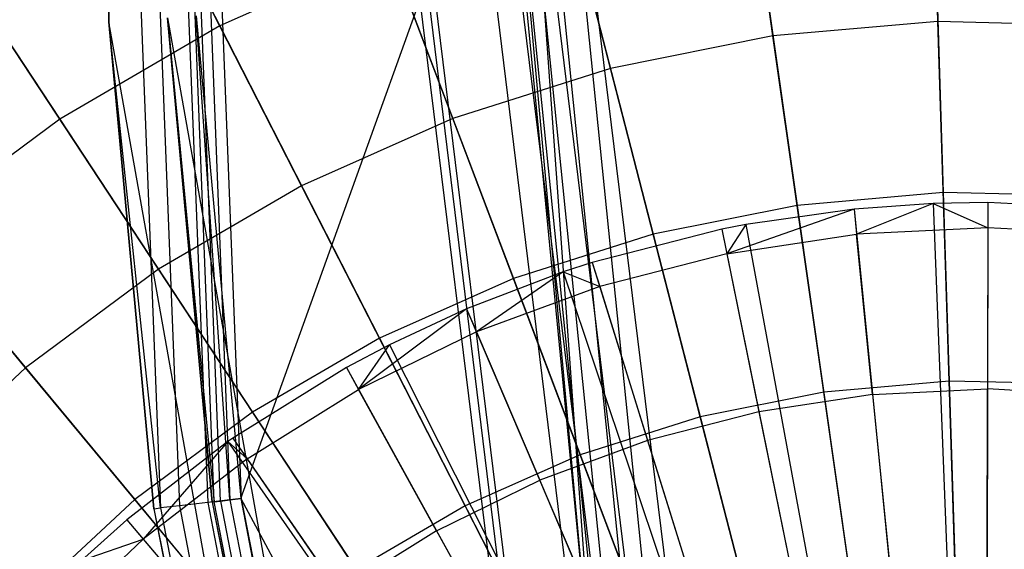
# Model space of a CAD drawing. Extents: x 0.2 to 44.2, y -21.9 to 24.
# Tile 52 of 239: x 4.6 to 6.3, y -2.1 to -1.2. Entities that reach past the tile are written whole.
import ezdxf

# ---------------------------------------------------------------- set-up
doc = ezdxf.new("R2010")
doc.units = 0
doc.header["$LTSCALE"] = 2.54
doc.layers.get('0').update_dxf_attribs({"color": 13, "linetype": 'CONTINUOUS'})

# ---------------------------------------------------------------- blocks, each defined once
blk = doc.blocks.new('GRUPUJ_2')
at = {"color": 0}
for p, q in [((2.0245, 16.7041, 34), (1.8078, 16.6279, 34.0202)), ((2.0245, 16.7041, 34), (1.8078, 16.6279, 34.0202)), ((2.0245, 16.7041, 34), (1.8399, 16.6779, 34)), ((2.0245, 16.7041, 34), (1.8399, 16.6779, 34)), ((2.1589, 16.7135, 34), (2.0245, 16.7041, 34)), ((2.1589, 16.7135, 34), (2.0245, 16.7041, 34)), ((2.0245, 16.7041, 34), (2.2075, 14.8732, 34.55)), ((2.0245, 16.7041, 34), (2.2075, 14.8732, 34.55)), ((2.0245, 16.7041, 34), (2.0288, 16.6614, 34.0202)), ((2.0245, 16.7041, 34), (2.0288, 16.6614, 34.0202)), ((2.1589, 16.7135, 34), (2.0288, 16.6614, 34.0202)), ((2.1589, 16.7135, 34), (2.0288, 16.6614, 34.0202)), ((2.2522, 16.7153, 34), (2.1589, 16.7135, 34)), ((2.2522, 16.7153, 34), (2.1589, 16.7135, 34)), ((2.1589, 16.7135, 34), (2.232, 14.8749, 34.55)), ((2.1589, 16.7135, 34), (2.232, 14.8749, 34.55)), ((2.1589, 16.7135, 34), (2.2521, 16.6723, 34.0202)), ((2.1589, 16.7135, 34), (2.2521, 16.6723, 34.0202)), ((2.2522, 16.7153, 34), (2.249, 14.8753, 34.55)), ((2.2522, 16.7153, 34), (2.249, 14.8753, 34.55)), ((2.2522, 16.7153, 34), (2.2521, 16.6723, 34.0202)), ((2.2522, 16.7153, 34), (2.2521, 16.6723, 34.0202)), ((2.4798, 16.7033, 34), (2.2522, 16.7153, 34)), ((2.4798, 16.7033, 34), (2.2522, 16.7153, 34)), ((1.7992, 16.67, 34), (1.5785, 16.6133, 34)), ((1.7992, 16.67, 34), (1.5785, 16.6133, 34)), ((1.8399, 16.6779, 34), (1.7992, 16.67, 34)), ((1.8399, 16.6779, 34), (1.7992, 16.67, 34)), ((1.7992, 16.67, 34), (1.8078, 16.6279, 34.0202)), ((1.7992, 16.67, 34), (1.8078, 16.6279, 34.0202)), ((1.7992, 16.67, 34), (2.1664, 14.867, 34.55)), ((1.7992, 16.67, 34), (2.1664, 14.867, 34.55)), ((1.8399, 16.6779, 34), (1.8078, 16.6279, 34.0202)), ((1.8399, 16.6779, 34), (1.8078, 16.6279, 34.0202)), ((1.8399, 16.6779, 34), (2.1738, 14.8685, 34.55)), ((1.8399, 16.6779, 34), (2.1738, 14.8685, 34.55)), ((2.2521, 16.6723, 34.0202), (2.0288, 16.6614, 34.0202)), ((2.2521, 16.6723, 34.0202), (2.0288, 16.6614, 34.0202)), ((2.2521, 16.6723, 34.0202), (2.2516, 16.3979, 34.1401)), ((2.2521, 16.6723, 34.0202), (2.2516, 16.3979, 34.1401)), ((2.4754, 16.6606, 34.0202), (2.2521, 16.6723, 34.0202)), ((2.4754, 16.6606, 34.0202), (2.2521, 16.6723, 34.0202)), ((1.8078, 16.6279, 34.0202), (2.0288, 16.6614, 34.0202)), ((1.8078, 16.6279, 34.0202), (2.0288, 16.6614, 34.0202)), ((2.0561, 16.3883, 34.1401), (2.0288, 16.6614, 34.0202)), ((2.0561, 16.3883, 34.1401), (2.0288, 16.6614, 34.0202)), ((1.8078, 16.6279, 34.0202), (1.5912, 16.5723, 34.0202)), ((1.8078, 16.6279, 34.0202), (1.5912, 16.5723, 34.0202)), ((1.8078, 16.6279, 34.0202), (1.8625, 16.359, 34.1401)), ((1.8078, 16.6279, 34.0202), (1.8625, 16.359, 34.1401)), ((1.5785, 16.6133, 34), (1.5292, 16.5973, 34)), ((1.5785, 16.6133, 34), (1.5292, 16.5973, 34)), ((1.5785, 16.6133, 34), (1.5912, 16.5723, 34.0202)), ((1.5785, 16.6133, 34), (1.5912, 16.5723, 34.0202)), ((1.5785, 16.6133, 34), (2.1262, 14.8567, 34.55)), ((1.5785, 16.6133, 34), (2.1262, 14.8567, 34.55)), ((1.5292, 16.5973, 34), (1.3646, 16.5345, 34)), ((1.5292, 16.5973, 34), (1.3646, 16.5345, 34)), ((1.5292, 16.5973, 34), (1.3814, 16.495, 34.0202)), ((1.5292, 16.5973, 34), (1.3814, 16.495, 34.0202)), ((1.5292, 16.5973, 34), (1.5912, 16.5723, 34.0202)), ((1.5292, 16.5973, 34), (1.5912, 16.5723, 34.0202)), ((1.5292, 16.5973, 34), (2.1172, 14.8538, 34.55)), ((1.5292, 16.5973, 34), (2.1172, 14.8538, 34.55)), ((1.5912, 16.5723, 34.0202), (1.3814, 16.495, 34.0202)), ((1.5912, 16.5723, 34.0202), (1.3814, 16.495, 34.0202)), ((1.5912, 16.5723, 34.0202), (1.6729, 16.3103, 34.1401)), ((1.5912, 16.5723, 34.0202), (1.6729, 16.3103, 34.1401)), ((1.3646, 16.5345, 34), (1.1805, 16.3969, 34.0202)), ((1.3646, 16.5345, 34), (1.1805, 16.3969, 34.0202)), ((1.3646, 16.5345, 34), (1.2331, 16.4732, 34)), ((1.3646, 16.5345, 34), (1.2331, 16.4732, 34)), ((1.3646, 16.5345, 34), (1.3814, 16.495, 34.0202)), ((1.3646, 16.5345, 34), (1.3814, 16.495, 34.0202)), ((1.3646, 16.5345, 34), (2.0872, 14.8423, 34.55)), ((1.3646, 16.5345, 34), (2.0872, 14.8423, 34.55)), ((1.3814, 16.495, 34.0202), (1.1805, 16.3969, 34.0202)), ((1.3814, 16.495, 34.0202), (1.1805, 16.3969, 34.0202)), ((1.3814, 16.495, 34.0202), (1.4892, 16.2426, 34.1401)), ((1.3814, 16.495, 34.0202), (1.4892, 16.2426, 34.1401)), ((1.2331, 16.4732, 34), (1.1598, 16.4345, 34)), ((1.2331, 16.4732, 34), (1.1598, 16.4345, 34)), ((1.1805, 16.3969, 34.0202), (1.2331, 16.4732, 34)), ((1.1805, 16.3969, 34.0202), (1.2331, 16.4732, 34)), ((1.2331, 16.4732, 34), (2.0632, 14.8312, 34.55)), ((1.2331, 16.4732, 34), (2.0632, 14.8312, 34.55)), ((1.1598, 16.4345, 34), (0.9661, 16.3142, 34)), ((1.1598, 16.4345, 34), (0.9661, 16.3142, 34)), ((1.1598, 16.4345, 34), (1.1805, 16.3969, 34.0202)), ((1.1598, 16.4345, 34), (1.1805, 16.3969, 34.0202)), ((1.1598, 16.4345, 34), (2.0499, 14.8241, 34.55)), ((1.1598, 16.4345, 34), (2.0499, 14.8241, 34.55)), ((0.9906, 16.279, 34.0202), (1.1805, 16.3969, 34.0202)), ((0.9906, 16.279, 34.0202), (1.1805, 16.3969, 34.0202)), ((1.3133, 16.1567, 34.1401), (1.1805, 16.3969, 34.0202)), ((1.3133, 16.1567, 34.1401), (1.1805, 16.3969, 34.0202)), ((2.0561, 16.3883, 34.1401), (1.8625, 16.359, 34.1401)), ((2.0561, 16.3883, 34.1401), (1.8625, 16.359, 34.1401)), ((2.0561, 16.3883, 34.1401), (2.2516, 16.3979, 34.1401)), ((2.0561, 16.3883, 34.1401), (2.2516, 16.3979, 34.1401)), ((2.0561, 16.3883, 34.1401), (2.0853, 16.096, 34.2518)), ((2.0561, 16.3883, 34.1401), (2.0853, 16.096, 34.2518)), ((2.2511, 16.1041, 34.2518), (2.2516, 16.3979, 34.1401)), ((2.2511, 16.1041, 34.2518), (2.2516, 16.3979, 34.1401)), ((2.4471, 16.3876, 34.1401), (2.2516, 16.3979, 34.1401)), ((2.4471, 16.3876, 34.1401), (2.2516, 16.3979, 34.1401)), ((1.8625, 16.359, 34.1401), (1.6729, 16.3103, 34.1401)), ((1.8625, 16.359, 34.1401), (1.6729, 16.3103, 34.1401)), ((1.8625, 16.359, 34.1401), (1.9212, 16.0712, 34.2518)), ((1.8625, 16.359, 34.1401), (1.9212, 16.0712, 34.2518)), ((0.9576, 16.3083, 34), (0.7857, 16.175, 34)), ((0.9576, 16.3083, 34), (0.7857, 16.175, 34)), ((0.9576, 16.3083, 34), (0.8136, 16.1424, 34.0202)), ((0.9576, 16.3083, 34), (0.8136, 16.1424, 34.0202)), ((0.9661, 16.3142, 34), (0.9576, 16.3083, 34)), ((0.9661, 16.3142, 34), (0.9576, 16.3083, 34)), ((0.9576, 16.3083, 34), (0.9906, 16.279, 34.0202)), ((0.9576, 16.3083, 34), (0.9906, 16.279, 34.0202)), ((0.9576, 16.3083, 34), (2.0131, 14.8011, 34.55)), ((0.9576, 16.3083, 34), (2.0131, 14.8011, 34.55)), ((0.9661, 16.3142, 34), (0.9906, 16.279, 34.0202)), ((0.9661, 16.3142, 34), (0.9906, 16.279, 34.0202)), ((0.9661, 16.3142, 34), (2.0131, 14.8011, 34.55)), ((0.9661, 16.3142, 34), (2.0131, 14.8011, 34.55)), ((1.6729, 16.3103, 34.1401), (1.4892, 16.2426, 34.1401)), ((1.6729, 16.3103, 34.1401), (1.4892, 16.2426, 34.1401)), ((1.6729, 16.3103, 34.1401), (1.7604, 16.0298, 34.2518)), ((1.6729, 16.3103, 34.1401), (1.7604, 16.0298, 34.2518)), ((0.9906, 16.279, 34.0202), (0.8136, 16.1424, 34.0202)), ((0.9906, 16.279, 34.0202), (0.8136, 16.1424, 34.0202)), ((0.9906, 16.279, 34.0202), (1.147, 16.0534, 34.1401)), ((0.9906, 16.279, 34.0202), (1.147, 16.0534, 34.1401)), ((1.3133, 16.1567, 34.1401), (1.4892, 16.2426, 34.1401)), ((1.3133, 16.1567, 34.1401), (1.4892, 16.2426, 34.1401)), ((1.6046, 15.9725, 34.2518), (1.4892, 16.2426, 34.1401)), ((1.6046, 15.9725, 34.2518), (1.4892, 16.2426, 34.1401)), ((0.7857, 16.175, 34), (0.7085, 16.1059, 34)), ((0.7857, 16.175, 34), (0.7085, 16.1059, 34)), ((0.7857, 16.175, 34), (0.8136, 16.1424, 34.0202)), ((0.7857, 16.175, 34), (0.8136, 16.1424, 34.0202)), ((0.7857, 16.175, 34), (1.9817, 14.7768, 34.55)), ((0.7857, 16.175, 34), (1.9817, 14.7768, 34.55)), ((1.3133, 16.1567, 34.1401), (1.147, 16.0534, 34.1401)), ((1.3133, 16.1567, 34.1401), (1.147, 16.0534, 34.1401)), ((1.3133, 16.1567, 34.1401), (1.4554, 15.8996, 34.2518)), ((1.3133, 16.1567, 34.1401), (1.4554, 15.8996, 34.2518)), ((0.8136, 16.1424, 34.0202), (0.6512, 15.9887, 34.0202)), ((0.8136, 16.1424, 34.0202), (0.6512, 15.9887, 34.0202)), ((0.7085, 16.1059, 34), (0.8136, 16.1424, 34.0202)), ((0.7085, 16.1059, 34), (0.8136, 16.1424, 34.0202)), ((0.8136, 16.1424, 34.0202), (0.992, 15.9339, 34.1401)), ((0.8136, 16.1424, 34.0202), (0.992, 15.9339, 34.1401))]:
    blk.add_line(p, q, dxfattribs=at)
blk = doc.blocks.new('KARO-10934_STL')
at = {"color": 0}
for p, q in [((4.7268, -1.191, 124.285), (4.8789, 2.5899, 124.285)), ((4.7268, -1.191, 124.285), (4.8789, 2.5899, 124.285)), ((4.6986, 0.6574, 126.1525), (4.7268, -1.191, 126.1525)), ((4.7268, -1.191, 124.285), (4.6986, 0.6574, 126.1525)), ((4.7268, -1.191, 124.285), (4.6986, 0.6574, 126.1525)), ((4.6986, 0.6574, 126.1525), (4.7268, -1.191, 126.1525)), ((4.7099, 0.6569, 126.2098), (4.8145, -2.0184, 126.2098)), ((4.7099, 0.6569, 126.2098), (4.8145, -2.0184, 126.2098)), ((4.7099, 0.6569, 126.2098), (4.7268, -1.191, 126.1525)), ((4.7099, 0.6569, 126.2098), (4.7268, -1.191, 126.1525)), ((4.7424, 0.6557, 126.2584), (4.8467, -2.0146, 126.2584)), ((4.7424, 0.6557, 126.2584), (4.8467, -2.0146, 126.2584)), ((4.7909, 0.6539, 126.291), (4.8949, -2.009, 126.291)), ((4.7909, 0.6539, 126.291), (4.8949, -2.009, 126.291)), ((4.9062, -2.0077, 126.1714), (4.8022, 0.6535, 126.1714)), ((4.9062, -2.0077, 126.1714), (4.8022, 0.6535, 126.1714)), ((4.9167, -2.0065, 126.1875), (4.8128, 0.6531, 126.1875)), ((4.9167, -2.0065, 126.1875), (4.8128, 0.6531, 126.1875)), ((4.8287, 0.6525, 126.1984), (4.9325, -2.0047, 126.1984)), ((4.8287, 0.6525, 126.1984), (4.9325, -2.0047, 126.1984)), ((4.8482, 0.6517, 126.3025), (4.9519, -2.0024, 126.3025)), ((4.8482, 0.6517, 126.3025), (4.9519, -2.0024, 126.3025)), ((5.5565, -2.3909, 125.9495), (5.3855, 0, 125.9495)), ((5.5565, -2.3909, 125.9495), (5.3855, 0, 125.9495)), ((5.4071, -0.8509, 124.3996), (5.5565, -2.3909, 125.9495)), ((5.4071, -0.8509, 124.3996), (5.5565, -2.3909, 125.9495)), ((5.4071, -0.8509, 124.3996), (5.5565, -2.3909, 124.3996)), ((5.4071, -0.8509, 124.3996), (5.5565, -2.3909, 124.3996)), ((5.5565, -2.3909, 124.3996), (5.4147, -0.8505, 124.3613)), ((5.4147, -0.8505, 124.3613), (5.5868, -2.5428, 124.3613)), ((5.5565, -2.3909, 124.3996), (5.4147, -0.8505, 124.3613)), ((5.4147, -0.8505, 124.3613), (5.5868, -2.5428, 124.3613)), ((5.4363, -0.8494, 124.3288), (5.6082, -2.5395, 124.3288)), ((5.4363, -0.8494, 124.3288), (5.6082, -2.5395, 124.3288)), ((5.4687, -0.8478, 124.3072), (5.6403, -2.5346, 124.3072)), ((5.4687, -0.8478, 124.3072), (5.6403, -2.5346, 124.3072)), ((5.6781, -2.5288, 124.2995), (5.5069, -0.8458, 124.2995)), ((5.6781, -2.5288, 124.2995), (5.5069, -0.8458, 124.2995)), ((5.7082, -2.9379, 125.8986), (5.4871, -1.1392, 125.8986)), ((5.7082, -2.9379, 125.8986), (5.4871, -1.1392, 125.8986)), ((5.7746, -2.926, 125.8858), (5.5544, -1.1346, 125.8858)), ((5.7746, -2.926, 125.8858), (5.5544, -1.1346, 125.8858)), ((4.9512, -2.0025, 126.2025), (5.2564, -1.1549, 126.1937)), ((4.9512, -2.0025, 126.2025), (5.2564, -1.1549, 126.1937)), ((5.2564, -1.1549, 126.1937), (5.4805, -2.9785, 126.1937)), ((5.2564, -1.1549, 126.1937), (5.4805, -2.9785, 126.1937)), ((5.4959, -2.9757, 126.1818), (5.272, -1.1538, 126.1818)), ((5.4959, -2.9757, 126.1818), (5.272, -1.1538, 126.1818)), ((5.2823, -1.1531, 126.1649), (5.5061, -2.9739, 126.1649)), ((5.2823, -1.1531, 126.1649), (5.5061, -2.9739, 126.1649)), ((5.3845, -1.1462, 125.9865), (5.6069, -2.9559, 125.9865)), ((5.3845, -1.1462, 125.9865), (5.6069, -2.9559, 125.9865)), ((5.4282, -1.1432, 125.9335), (5.65, -2.9483, 125.9335)), ((5.4282, -1.1432, 125.9335), (5.65, -2.9483, 125.9335)), ((4.8266, -1.1842, 124.285), (5.487, -4.8882, 124.285)), ((4.8266, -1.1842, 126.1525), (4.9025, -2.0082, 126.1525)), ((4.9025, -2.0082, 126.1525), (4.8266, -1.1842, 124.285)), ((4.9025, -2.0082, 126.1525), (4.8266, -1.1842, 124.285)), ((4.8266, -1.1842, 124.285), (5.487, -4.8882, 124.285)), ((4.8266, -1.1842, 126.1525), (4.9025, -2.0082, 126.1525)), ((4.8266, -1.1842, 126.1525), (4.9062, -2.0077, 126.1714)), ((4.8266, -1.1842, 126.1525), (4.9062, -2.0077, 126.1714)), ((4.9325, -2.0047, 126.1984), (4.8754, -1.1809, 126.2025)), ((4.8754, -1.1809, 126.2025), (4.9512, -2.0025, 126.2025)), ((4.9325, -2.0047, 126.1984), (4.8754, -1.1809, 126.2025)), ((4.8754, -1.1809, 126.2025), (4.9512, -2.0025, 126.2025)), ((5.391, -4.9163, 124.285), (4.7268, -1.191, 124.285)), ((4.7268, -1.191, 126.1525), (4.8032, -2.0197, 126.1525)), ((4.8145, -2.0184, 126.2098), (4.7268, -1.191, 126.1525)), ((4.8145, -2.0184, 126.2098), (4.7268, -1.191, 126.1525)), ((4.8032, -2.0197, 126.1525), (4.7268, -1.191, 124.285)), ((5.391, -4.9163, 124.285), (4.7268, -1.191, 124.285)), ((4.7268, -1.191, 124.285), (4.7268, -1.191, 126.1525)), ((4.7268, -1.191, 124.285), (4.7268, -1.191, 126.1525)), ((4.8032, -2.0197, 126.1525), (4.7268, -1.191, 124.285)), ((4.7268, -1.191, 126.1525), (4.8032, -2.0197, 126.1525)), ((4.8949, -2.009, 126.291), (4.8467, -2.0146, 126.2584)), ((4.8949, -2.009, 126.291), (4.8467, -2.0146, 126.2584)), ((4.9519, -2.0024, 126.3025), (4.8949, -2.009, 126.291)), ((4.9519, -2.0024, 126.3025), (4.8949, -2.009, 126.291)), ((4.8949, -2.009, 126.291), (5.4043, -4.6249, 126.291)), ((4.8949, -2.009, 126.291), (5.4043, -4.6249, 126.291)), ((4.9025, -2.0082, 126.1525), (4.9062, -2.0077, 126.1714)), ((4.9025, -2.0082, 126.1525), (4.9062, -2.0077, 126.1714)), ((4.9025, -2.0082, 126.1525), (5.487, -4.8882, 124.285)), ((4.9025, -2.0082, 126.1525), (5.4116, -4.6229, 126.1525)), ((4.9025, -2.0082, 126.1525), (5.487, -4.8882, 124.285)), ((4.9025, -2.0082, 126.1525), (5.4116, -4.6229, 126.1525)), ((4.9062, -2.0077, 126.1714), (4.9167, -2.0065, 126.1875)), ((4.9062, -2.0077, 126.1714), (4.9167, -2.0065, 126.1875)), ((5.4152, -4.6219, 126.1714), (4.9062, -2.0077, 126.1714)), ((5.4152, -4.6219, 126.1714), (4.9062, -2.0077, 126.1714)), ((4.9167, -2.0065, 126.1875), (4.9325, -2.0047, 126.1984)), ((4.9167, -2.0065, 126.1875), (4.9325, -2.0047, 126.1984)), ((4.9167, -2.0065, 126.1875), (5.4254, -4.6191, 126.1875)), ((4.9167, -2.0065, 126.1875), (5.4254, -4.6191, 126.1875)), ((4.9325, -2.0047, 126.1984), (4.9512, -2.0025, 126.2025)), ((4.9325, -2.0047, 126.1984), (4.9512, -2.0025, 126.2025)), ((4.9325, -2.0047, 126.1984), (5.4407, -4.6148, 126.1984)), ((4.9325, -2.0047, 126.1984), (5.4407, -4.6148, 126.1984)), ((4.9512, -2.0025, 126.2025), (5.4588, -4.6098, 126.2025)), ((4.9512, -2.0025, 126.2025), (5.4588, -4.6098, 126.2025)), ((4.9512, -2.0025, 126.2025), (5.4805, -2.9785, 126.1937)), ((4.9512, -2.0025, 126.2025), (5.4805, -2.9785, 126.1937)), ((4.9519, -2.0024, 126.3025), (5.4595, -4.6096, 126.3025)), ((4.9519, -2.0024, 126.3025), (5.4595, -4.6096, 126.3025)), ((4.8032, -2.0197, 126.1525), (4.8145, -2.0184, 126.2098)), ((4.8032, -2.0197, 126.1525), (4.8145, -2.0184, 126.2098)), ((4.8032, -2.0197, 126.1525), (5.3152, -4.6494, 126.1525)), ((4.8032, -2.0197, 126.1525), (5.3152, -4.6494, 126.1525)), ((4.8032, -2.0197, 126.1525), (5.391, -4.9163, 124.285)), ((4.8032, -2.0197, 126.1525), (5.391, -4.9163, 124.285)), ((4.8467, -2.0146, 126.2584), (4.8145, -2.0184, 126.2098)), ((4.8467, -2.0146, 126.2584), (4.8145, -2.0184, 126.2098)), ((4.8145, -2.0184, 126.2098), (5.3262, -4.6464, 126.2098)), ((4.8145, -2.0184, 126.2098), (5.3262, -4.6464, 126.2098)), ((4.8467, -2.0146, 126.2584), (5.3574, -4.6378, 126.2584)), ((4.8467, -2.0146, 126.2584), (5.3574, -4.6378, 126.2584))]:
    blk.add_line(p, q, dxfattribs=at)
blk.add_blockref('GRUPUJ_2', (3.9714, -18.2138, 12.8689), dxfattribs=at)
blk = doc.blocks.new('GRUPUJ_1')
at = {"color": 0}
for p, q in [((5.9164, 20.7494, 34.5731), (5.898, 21.3302, 34.8873)), ((5.9164, 20.7494, 34.5731), (5.898, 21.3302, 34.8873)), ((5.6355, 20.725, 34.5731), (5.5533, 21.3002, 34.8873)), ((5.6355, 20.725, 34.5731), (5.5533, 21.3002, 34.8873)), ((4.4374, 21.243, 44.925), (4.6934, 20.7424, 45.2719)), ((4.4374, 21.243, 44.925), (4.6934, 20.7424, 45.2719)), ((5.359, 20.6698, 34.5731), (5.214, 21.2325, 34.8873)), ((5.359, 20.6698, 34.5731), (5.214, 21.2325, 34.8873)), ((5.0903, 20.5845, 34.5731), (4.8843, 21.1279, 34.8873)), ((5.0903, 20.5845, 34.5731), (4.8843, 21.1279, 34.8873)), ((4.1112, 21.0529, 44.925), (4.4207, 20.5835, 45.2719)), ((4.1112, 21.0529, 44.925), (4.4207, 20.5835, 45.2719)), ((5.9067, 21.055, 45.2719), (5.9256, 20.4584, 45.5549)), ((5.9067, 21.055, 45.2719), (5.9256, 20.4584, 45.5549)), ((5.5923, 21.0277, 45.2719), (5.6767, 20.4367, 45.5549)), ((5.5923, 21.0277, 45.2719), (5.6767, 20.4367, 45.5549)), ((4.8325, 20.4702, 34.5731), (4.568, 20.9876, 34.8873)), ((4.8325, 20.4702, 34.5731), (4.568, 20.9876, 34.8873)), ((5.2827, 20.9659, 45.2719), (5.4317, 20.3878, 45.5549)), ((5.2827, 20.9659, 45.2719), (5.4317, 20.3878, 45.5549)), ((4.9819, 20.8704, 45.2719), (4.6934, 20.7424, 45.2719)), ((4.9819, 20.8704, 45.2719), (4.6934, 20.7424, 45.2719)), ((4.9819, 20.8704, 45.2719), (5.1935, 20.3122, 45.5549)), ((4.9819, 20.8704, 45.2719), (5.1935, 20.3122, 45.5549)), ((4.589, 20.3282, 34.5731), (4.2691, 20.8134, 34.8873)), ((4.589, 20.3282, 34.5731), (4.2691, 20.8134, 34.8873)), ((5.9164, 20.7494, 34.5731), (5.6355, 20.725, 34.5731)), ((5.9164, 20.7494, 34.5731), (5.6355, 20.725, 34.5731)), ((6.1983, 20.7428, 34.5731), (5.9164, 20.7494, 34.5731)), ((5.9358, 20.1376, 34.3247), (5.9164, 20.7494, 34.5731)), ((5.9358, 20.1376, 34.3247), (5.9164, 20.7494, 34.5731)), ((6.1983, 20.7428, 34.5731), (5.9164, 20.7494, 34.5731)), ((4.6934, 20.7424, 45.2719), (4.4207, 20.5835, 45.2719)), ((4.6934, 20.7424, 45.2719), (4.4207, 20.5835, 45.2719)), ((4.6934, 20.7424, 45.2719), (4.9651, 20.2109, 45.5549)), ((4.6934, 20.7424, 45.2719), (4.9651, 20.2109, 45.5549)), ((5.6355, 20.725, 34.5731), (5.359, 20.6698, 34.5731)), ((5.6355, 20.725, 34.5731), (5.359, 20.6698, 34.5731)), ((5.7221, 20.119, 34.3247), (5.6355, 20.725, 34.5731)), ((5.7221, 20.119, 34.3247), (5.6355, 20.725, 34.5731)), ((5.359, 20.6698, 34.5731), (5.0903, 20.5845, 34.5731)), ((5.359, 20.6698, 34.5731), (5.0903, 20.5845, 34.5731)), ((5.5117, 20.077, 34.3247), (5.359, 20.6698, 34.5731)), ((5.5117, 20.077, 34.3247), (5.359, 20.6698, 34.5731)), ((4.3625, 20.1603, 34.5731), (3.9912, 20.6073, 34.8873)), ((4.3625, 20.1603, 34.5731), (3.9912, 20.6073, 34.8873)), ((4.4207, 20.5835, 45.2719), (4.1671, 20.3955, 45.2719)), ((4.4207, 20.5835, 45.2719), (4.1671, 20.3955, 45.2719)), ((4.4207, 20.5835, 45.2719), (4.7492, 20.0851, 45.5549)), ((4.4207, 20.5835, 45.2719), (4.7492, 20.0851, 45.5549)), ((5.0903, 20.5845, 34.5731), (4.8325, 20.4702, 34.5731)), ((5.0903, 20.5845, 34.5731), (4.8325, 20.4702, 34.5731)), ((5.3073, 20.0121, 34.3247), (5.0903, 20.5845, 34.5731)), ((5.3073, 20.0121, 34.3247), (5.0903, 20.5845, 34.5731)), ((4.8325, 20.4702, 34.5731), (4.589, 20.3282, 34.5731)), ((4.8325, 20.4702, 34.5731), (4.589, 20.3282, 34.5731)), ((5.1112, 19.9252, 34.3247), (4.8325, 20.4702, 34.5731)), ((5.1112, 19.9252, 34.3247), (4.8325, 20.4702, 34.5731)), ((5.9256, 20.4584, 45.5549), (5.6767, 20.4367, 45.5549)), ((5.9256, 20.4584, 45.5549), (5.6767, 20.4367, 45.5549)), ((6.1754, 20.4525, 45.5549), (5.9256, 20.4584, 45.5549)), ((5.9256, 20.4584, 45.5549), (5.9454, 19.8343, 45.7705)), ((5.9256, 20.4584, 45.5549), (5.9454, 19.8343, 45.7705)), ((6.1754, 20.4525, 45.5549), (5.9256, 20.4584, 45.5549)), ((5.6767, 20.4367, 45.5549), (5.4317, 20.3878, 45.5549)), ((5.6767, 20.4367, 45.5549), (5.4317, 20.3878, 45.5549)), ((5.6767, 20.4367, 45.5549), (5.765, 19.8186, 45.7705)), ((5.6767, 20.4367, 45.5549), (5.765, 19.8186, 45.7705)), ((4.1671, 20.3955, 45.2719), (4.5485, 19.9363, 45.5549)), ((4.1671, 20.3955, 45.2719), (4.5485, 19.9363, 45.5549)), ((5.4317, 20.3878, 45.5549), (5.1935, 20.3122, 45.5549)), ((5.4317, 20.3878, 45.5549), (5.1935, 20.3122, 45.5549)), ((5.4317, 20.3878, 45.5549), (5.5875, 19.7831, 45.7705)), ((5.4317, 20.3878, 45.5549), (5.5875, 19.7831, 45.7705)), ((4.589, 20.3282, 34.5731), (4.3625, 20.1603, 34.5731)), ((4.589, 20.3282, 34.5731), (4.3625, 20.1603, 34.5731)), ((4.9259, 19.8171, 34.3247), (4.589, 20.3282, 34.5731)), ((4.9259, 19.8171, 34.3247), (4.589, 20.3282, 34.5731)), ((5.1935, 20.3122, 45.5549), (4.9651, 20.2109, 45.5549)), ((5.1935, 20.3122, 45.5549), (4.9651, 20.2109, 45.5549)), ((5.1935, 20.3122, 45.5549), (5.4149, 19.7284, 45.7705)), ((5.1935, 20.3122, 45.5549), (5.4149, 19.7284, 45.7705)), ((4.9651, 20.2109, 45.5549), (4.7492, 20.0851, 45.5549)), ((4.9651, 20.2109, 45.5549), (4.7492, 20.0851, 45.5549)), ((4.9651, 20.2109, 45.5549), (5.2494, 19.6549, 45.7705)), ((4.9651, 20.2109, 45.5549), (5.2494, 19.6549, 45.7705)), ((4.3625, 20.1603, 34.5731), (4.1558, 19.9685, 34.5731)), ((4.3625, 20.1603, 34.5731), (4.1558, 19.9685, 34.5731)), ((4.7536, 19.6894, 34.3247), (4.3625, 20.1603, 34.5731)), ((4.7536, 19.6894, 34.3247), (4.3625, 20.1603, 34.5731)), ((5.9358, 20.1376, 34.3247), (5.7221, 20.119, 34.3247)), ((5.9358, 20.1376, 34.3247), (5.7221, 20.119, 34.3247)), ((5.9559, 19.5022, 34.145), (5.9358, 20.1376, 34.3247)), ((6.1503, 20.1326, 34.3247), (5.9358, 20.1376, 34.3247)), ((6.1503, 20.1326, 34.3247), (5.9358, 20.1376, 34.3247)), ((5.9559, 19.5022, 34.145), (5.9358, 20.1376, 34.3247)), ((5.7221, 20.119, 34.3247), (5.5117, 20.077, 34.3247)), ((5.7221, 20.119, 34.3247), (5.5117, 20.077, 34.3247)), ((5.812, 19.4897, 34.145), (5.7221, 20.119, 34.3247)), ((5.812, 19.4897, 34.145), (5.7221, 20.119, 34.3247)), ((4.7492, 20.0851, 45.5549), (4.5485, 19.9363, 45.5549)), ((4.7492, 20.0851, 45.5549), (4.5485, 19.9363, 45.5549)), ((4.7492, 20.0851, 45.5549), (5.0929, 19.5638, 45.7705)), ((4.7492, 20.0851, 45.5549), (5.0929, 19.5638, 45.7705)), ((5.5117, 20.077, 34.3247), (5.3073, 20.0121, 34.3247)), ((5.5117, 20.077, 34.3247), (5.3073, 20.0121, 34.3247)), ((5.6704, 19.4614, 34.145), (5.5117, 20.077, 34.3247)), ((5.6704, 19.4614, 34.145), (5.5117, 20.077, 34.3247)), ((5.3073, 20.0121, 34.3247), (5.1112, 19.9252, 34.3247)), ((5.3073, 20.0121, 34.3247), (5.1112, 19.9252, 34.3247)), ((5.5327, 19.4177, 34.145), (5.3073, 20.0121, 34.3247)), ((5.5327, 19.4177, 34.145), (5.3073, 20.0121, 34.3247)), ((4.5485, 19.9363, 45.5549), (4.3654, 19.7663, 45.5549)), ((4.5485, 19.9363, 45.5549), (4.3654, 19.7663, 45.5549)), ((4.5485, 19.9363, 45.5549), (4.9475, 19.4559, 45.7705)), ((4.5485, 19.9363, 45.5549), (4.9475, 19.4559, 45.7705)), ((5.1112, 19.9252, 34.3247), (4.9259, 19.8171, 34.3247)), ((5.1112, 19.9252, 34.3247), (4.9259, 19.8171, 34.3247)), ((5.4006, 19.3591, 34.145), (5.1112, 19.9252, 34.3247)), ((5.4006, 19.3591, 34.145), (5.1112, 19.9252, 34.3247))]:
    blk.add_line(p, q, dxfattribs=at)
blk = doc.blocks.new('GRUPUJ_3')
at = {"color": 0}
for name, p in [('GRUPUJ_1', (0, 0)), ('KARO-10934_STL', (-0.2222, 21.9402, -1.2505))]:
    blk.add_blockref(name, p, dxfattribs=at)

msp = doc.modelspace()

# ---------------------------------------------------------------- block references
at = {"color": 0}
msp.add_blockref('GRUPUJ_3', (0.2222, -21.9402, 1.2505), dxfattribs=at)

doc.saveas('drawing.dxf')
